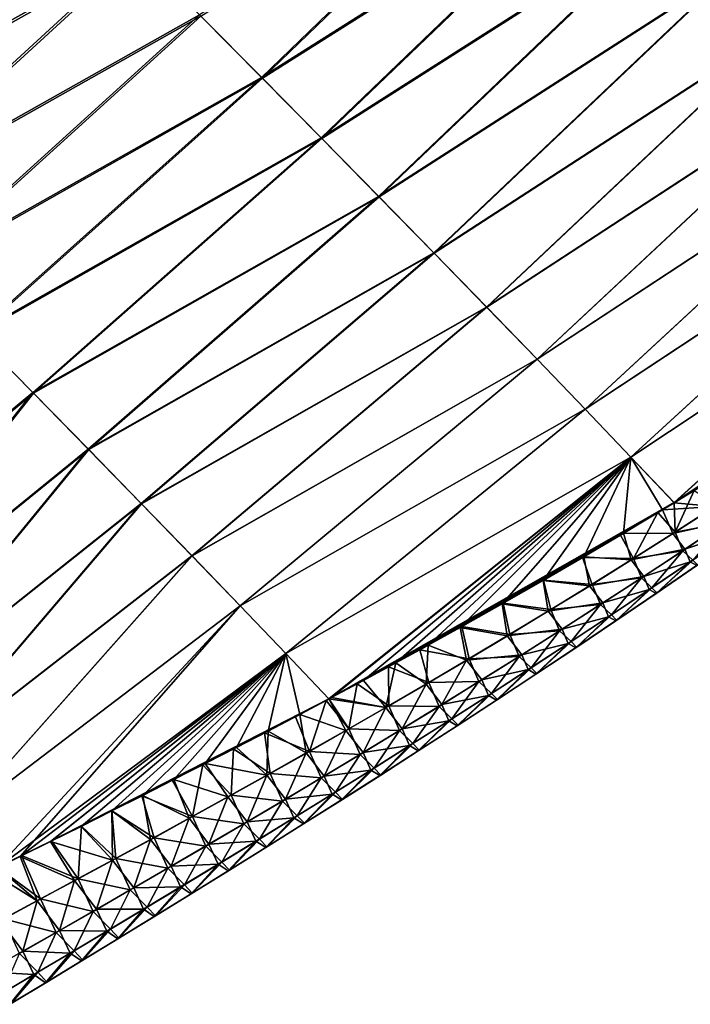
# Model space of a CAD drawing. Header units: metres. Extents: x -42 to 163, y -93 to 90.
# Tile 215 of 232: x 92.55 to 100.31, y 41.1 to 52.5. Entities that reach past the tile are written whole.
import ezdxf

# ---------------------------------------------------------------- set-up
doc = ezdxf.new("R2010")
doc.units = ezdxf.units.M
doc.layers.add('solid_500770_SW0001', color=7, linetype='CONTINUOUS')

msp = doc.modelspace()

# ---------------------------------------------------------------- linework, layer by layer
at = {"layer": 'solid_500770_SW0001'}
for points in [[(98.78318, 55.150185, 11.578789), (94.630745, 52.554134, 12.344177), (95.346344, 51.830383, 11.402242)], [(99.482666, 54.442638, 10.621485), (98.78318, 55.150185, 11.578789), (95.346344, 51.830383, 11.402242)], [(98.797386, 55.136822, -11.560998), (95.358444, 51.818996, -11.386704), (94.646049, 52.539551, -12.325462)], [(98.797386, 55.136822, -11.560998), (99.493805, 54.432339, -10.606871), (95.358444, 51.818996, -11.386704)], [(93.127708, 54.06879, 14.124031), (92.342346, 54.857944, 14.959179), (89.101952, 51.817295, 14.854439)], [(92.367996, 54.833015, -14.933312), (93.150085, 54.047112, -14.099905), (89.127037, 51.792805, -14.828795)], [(99.482666, 54.442638, 10.621485), (95.346344, 51.830383, 11.402242), (96.036957, 51.129791, 10.427495)], [(99.493805, 54.432339, -10.606871), (96.04615, 51.121307, -10.415104), (95.358444, 51.818996, -11.386704)], [(100.158218, 53.757393, 9.634318), (99.482666, 54.442638, 10.621485), (96.036957, 51.129791, 10.427495)], [(99.493805, 54.432339, -10.606871), (100.166626, 53.74984, -9.622631), (96.04615, 51.121307, -10.415104)], [(93.127708, 54.06879, 14.124031), (89.101952, 51.817295, 14.854439), (89.870132, 51.045048, 14.026362)], [(93.150085, 54.047112, -14.099905), (89.89193, 51.023827, -14.002453), (89.127037, 51.792805, -14.828795)], [(93.890915, 53.300491, 13.251904), (93.127708, 54.06879, 14.124031), (89.870132, 51.045048, 14.026362)], [(93.150085, 54.047112, -14.099905), (93.909683, 53.282436, -13.230241), (89.89193, 51.023827, -14.002453)], [(100.158218, 53.757393, 9.634318), (96.036957, 51.129791, 10.427495), (96.701805, 50.452908, 9.421333)], [(100.166626, 53.74984, -9.622631), (96.708466, 50.446999, -9.411764), (96.04615, 51.121307, -10.415104)], [(100.809158, 53.09494, 8.6185), (100.158218, 53.757393, 9.634318), (96.701805, 50.452908, 9.421333)], [(100.166626, 53.74984, -9.622631), (100.815331, 53.089672, -8.609097), (96.708466, 50.446999, -9.411764)], [(93.890915, 53.300491, 13.251904), (89.870132, 51.045048, 14.026362), (90.615158, 50.294559, 13.160236)], [(93.909683, 53.282436, -13.230241), (90.633339, 50.276966, -13.138782), (89.89193, 51.023827, -14.002453)], [(94.630745, 52.554134, 12.344177), (93.890915, 53.300491, 13.251904), (90.615158, 50.294559, 13.160236)], [(93.909683, 53.282436, -13.230241), (94.646049, 52.539551, -12.325462), (90.633339, 50.276966, -13.138782)], [(100.809158, 53.09494, 8.6185), (96.701805, 50.452908, 9.421333), (97.340187, 49.800236, 8.385043)], [(101.435036, 52.455563, 7.574715), (100.809158, 53.09494, 8.6185), (97.340187, 49.800236, 8.385043)], [(100.815331, 53.089672, -8.609097), (97.344818, 49.796402, -8.377566), (96.708466, 50.446999, -9.411764)], [(100.815331, 53.089672, -8.609097), (101.439468, 52.452068, -7.56697), (97.344818, 49.796402, -8.377566)], [(94.630745, 52.554134, 12.344177), (90.615158, 50.294559, 13.160236), (91.335739, 49.566967, 12.257561)], [(94.646049, 52.539551, -12.325462), (91.350471, 49.552834, -12.239061), (90.633339, 50.276966, -13.138782)], [(95.346344, 51.830383, 11.402242), (94.630745, 52.554134, 12.344177), (91.335739, 49.566967, 12.257561)], [(94.646049, 52.539551, -12.325462), (95.358444, 51.818996, -11.386704), (91.350471, 49.552834, -12.239061)], [(101.435036, 52.455563, 7.574715), (97.340187, 49.800236, 8.385043), (97.951599, 49.172039, 7.319286)], [(101.439468, 52.452068, -7.56697), (97.954704, 49.169781, -7.313306), (97.344818, 49.796402, -8.377566)], [(102.035507, 51.83942, 6.503348), (101.435036, 52.455563, 7.574715), (97.951599, 49.172039, 7.319286)], [(101.439468, 52.452068, -7.56697), (102.038612, 51.837284, -6.496952), (97.954704, 49.169781, -7.313306)], [(95.346344, 51.830383, 11.402242), (91.335739, 49.566967, 12.257561), (92.030983, 48.862984, 11.319873)], [(95.358444, 51.818996, -11.386704), (92.042542, 48.852005, -11.304567), (91.350471, 49.552834, -12.239061)], [(96.036957, 51.129791, 10.427495), (95.346344, 51.830383, 11.402242), (92.030983, 48.862984, 11.319873)], [(95.358444, 51.818996, -11.386704), (96.04615, 51.121307, -10.415104), (92.042542, 48.852005, -11.304567)], [(102.035507, 51.83942, 6.503348), (97.951599, 49.172039, 7.319286), (98.535645, 48.568489, 6.224507)], [(102.038612, 51.837284, -6.496952), (98.537621, 48.567398, -6.219777), (97.954704, 49.169781, -7.313306)], [(102.610214, 51.246674, 5.40478), (102.035507, 51.83942, 6.503348), (98.535645, 48.568489, 6.224507)], [(102.038612, 51.837284, -6.496952), (102.612328, 51.245556, -5.399741), (98.537621, 48.567398, -6.219777)], [(102.610214, 51.246674, 5.40478), (98.535645, 48.568489, 6.224507), (99.091919, 47.989758, 5.101151)], [(102.612328, 51.245556, -5.399741), (99.093063, 47.989513, -5.097773), (98.537621, 48.567398, -6.219777)], [(103.158821, 50.677483, 4.27939), (102.610214, 51.246674, 5.40478), (99.091919, 47.989758, 5.101151)], [(102.612328, 51.245556, -5.399741), (103.160179, 50.677116, -4.27593), (99.093063, 47.989513, -5.097773)], [(96.036957, 51.129791, 10.427495), (92.030983, 48.862984, 11.319873), (92.700058, 48.183189, 10.348719)], [(96.04615, 51.121307, -10.415104), (92.708763, 48.175076, -10.336578), (92.042542, 48.852005, -11.304567)], [(96.701805, 50.452908, 9.421333), (96.036957, 51.129791, 10.427495), (92.700058, 48.183189, 10.348719)], [(96.04615, 51.121307, -10.415104), (96.708466, 50.446999, -9.411764), (92.708763, 48.175076, -10.336578)], [(103.158821, 50.677483, 4.27939), (99.091919, 47.989758, 5.101151), (99.62001, 47.43602, 3.949663)], [(103.160179, 50.677116, -4.27593), (99.62056, 47.436371, -3.947864), (99.093063, 47.989513, -5.097773)], [(103.680977, 50.132008, 3.127561), (103.158821, 50.677483, 4.27939), (99.62001, 47.43602, 3.949663)], [(103.160179, 50.677116, -4.27593), (103.681793, 50.132164, -3.125718), (99.62056, 47.436371, -3.947864)], [(96.701805, 50.452908, 9.421333), (92.700058, 48.183189, 10.348719), (93.342155, 47.528172, 9.345647)], [(96.708466, 50.446999, -9.411764), (93.348366, 47.522587, -9.336334), (92.708763, 48.175076, -10.336578)], [(97.340187, 49.800236, 8.385043), (96.701805, 50.452908, 9.421333), (93.342155, 47.528172, 9.345647)], [(96.708466, 50.446999, -9.411764), (97.344818, 49.796402, -8.377566), (93.348366, 47.522587, -9.336334)], [(103.681793, 50.132164, -3.125718), (100.121368, 46.908936, -2.769444), (99.62056, 47.436371, -3.947864)], [(103.681793, 50.132164, -3.125718), (104.177078, 49.610851, -1.94887), (100.121368, 46.908936, -2.769444)], [(103.680977, 50.132008, 3.127561), (99.62001, 47.43602, 3.949663), (100.121292, 46.908272, 2.769697)], [(103.680977, 50.132008, 3.127561), (100.121292, 46.908272, 2.769697), (100.422798, 47.09333, 2.695612)], [(97.340187, 49.800236, 8.385043), (93.342155, 47.528172, 9.345647), (93.956505, 46.898468, 8.312081)], [(97.344818, 49.796402, -8.377566), (93.960762, 46.894894, -8.30486), (93.348366, 47.522587, -9.336334)], [(97.951599, 49.172039, 7.319286), (97.340187, 49.800236, 8.385043), (93.956505, 46.898468, 8.312081)], [(97.344818, 49.796402, -8.377566), (97.954704, 49.169781, -7.313306), (93.960762, 46.894894, -8.30486)], [(100.121368, 46.908936, -2.769444), (104.177078, 49.610851, -1.94887), (100.351685, 47.050278, -2.712963)], [(97.951599, 49.172039, 7.319286), (93.956505, 46.898468, 8.312081), (94.54261, 46.294338, 7.248816)], [(97.954704, 49.169781, -7.313306), (94.54541, 46.292274, -7.243102), (93.960762, 46.894894, -8.30486)], [(98.535645, 48.568489, 6.224507), (97.951599, 49.172039, 7.319286), (94.54261, 46.294338, 7.248816)], [(97.954704, 49.169781, -7.313306), (98.537621, 48.567398, -6.219777), (94.54541, 46.292274, -7.243102)], [(92.700058, 48.183189, 10.348719), (92.030983, 48.862984, 11.319873), (89.521553, 45.546833, 10.331944)], [(92.042542, 48.852005, -11.304567), (92.708763, 48.175076, -10.336578), (89.528389, 45.540508, -10.322236)], [(98.535645, 48.568489, 6.224507), (94.54261, 46.294338, 7.248816), (95.100037, 45.715961, 6.156439)], [(98.537621, 48.567398, -6.219777), (95.101768, 45.715008, -6.152005), (94.54541, 46.292274, -7.243102)], [(99.091919, 47.989758, 5.101151), (98.535645, 48.568489, 6.224507), (95.100037, 45.715961, 6.156439)], [(98.537621, 48.567398, -6.219777), (99.093063, 47.989513, -5.097773), (95.101768, 45.715008, -6.152005)], [(92.700058, 48.183189, 10.348719), (89.521553, 45.546833, 10.331944), (90.134117, 44.921661, 9.3449)], [(92.708763, 48.175076, -10.336578), (90.138588, 44.91774, -9.3381), (89.528389, 45.540508, -10.322236)], [(93.342155, 47.528172, 9.345647), (92.700058, 48.183189, 10.348719), (90.134117, 44.921661, 9.3449)], [(92.708763, 48.175076, -10.336578), (93.348366, 47.522587, -9.336334), (90.138588, 44.91774, -9.3381)], [(99.091919, 47.989758, 5.101151), (95.100037, 45.715961, 6.156439), (95.628357, 45.163517, 5.035536)], [(99.093063, 47.989513, -5.097773), (95.629303, 45.163372, -5.032511), (95.101768, 45.715008, -6.152005)], [(99.62001, 47.43602, 3.949663), (99.091919, 47.989758, 5.101151), (95.628357, 45.163517, 5.035536)], [(99.093063, 47.989513, -5.097773), (99.62056, 47.436371, -3.947864), (95.629303, 45.163372, -5.032511)], [(93.342155, 47.528172, 9.345647), (90.134117, 44.921661, 9.3449), (90.718018, 44.322777, 8.327713)], [(93.348366, 47.522587, -9.336334), (90.720665, 44.32074, -8.323111), (90.138588, 44.91774, -9.3381)], [(93.956505, 46.898468, 8.312081), (93.342155, 47.528172, 9.345647), (90.718018, 44.322777, 8.327713)], [(93.348366, 47.522587, -9.336334), (93.960762, 46.894894, -8.30486), (90.720665, 44.32074, -8.323111)], [(99.62001, 47.43602, 3.949663), (95.628357, 45.163517, 5.035536), (96.127045, 44.637096, 3.886698)], [(99.62056, 47.436371, -3.947864), (96.127556, 44.637589, -3.885242), (95.629303, 45.163372, -5.032511)], [(99.62001, 47.43602, 3.949663), (96.127045, 44.637096, 3.886698), (96.156708, 44.652931, 3.877689)], [(99.62056, 47.436371, -3.947864), (100.121368, 46.908936, -2.769444), (96.127556, 44.637589, -3.885242)], [(99.62001, 47.43602, 3.949663), (96.156708, 44.652931, 3.877689), (96.528358, 44.852272, 3.765356)], [(99.62001, 47.43602, 3.949663), (96.528358, 44.852272, 3.765356), (96.901993, 45.054642, 3.653539)], [(99.62001, 47.43602, 3.949663), (96.901993, 45.054642, 3.653539), (97.275337, 45.259026, 3.543161)], [(99.62001, 47.43602, 3.949663), (97.275337, 45.259026, 3.543161), (97.646088, 45.464355, 3.435159)], [(99.62001, 47.43602, 3.949663), (97.646088, 45.464355, 3.435159), (98.132286, 45.737652, 3.296501)], [(99.62001, 47.43602, 3.949663), (98.132286, 45.737652, 3.296501), (98.606834, 46.009308, 3.165033)], [(99.62001, 47.43602, 3.949663), (98.606834, 46.009308, 3.165033), (99.075317, 46.282135, 3.038779)], [(99.62001, 47.43602, 3.949663), (99.075317, 46.282135, 3.038779), (99.535904, 46.554905, 2.918064)], [(99.62001, 47.43602, 3.949663), (99.535904, 46.554905, 2.918064), (99.985962, 46.825901, 2.803476)], [(99.62001, 47.43602, 3.949663), (99.985962, 46.825901, 2.803476), (100.121292, 46.908272, 2.769697)], [(100.591797, 46.865414, 2.142781), (100.422798, 47.09333, 2.695612), (100.121292, 46.908272, 2.769697)], [(100.121368, 46.908936, -2.769444), (100.351685, 47.050278, -2.712963), (100.132851, 46.568546, -2.232045)], [(100.351685, 47.050278, -2.712963), (100.617897, 46.881313, -2.13579), (100.132851, 46.568546, -2.232045)], [(93.956505, 46.898468, 8.312081), (90.718018, 44.322777, 8.327713), (91.272743, 43.750469, 7.281409)], [(93.960762, 46.894894, -8.30486), (91.274086, 43.749802, -7.278406), (90.720665, 44.32074, -8.323111)], [(94.54261, 46.294338, 7.248816), (93.956505, 46.898468, 8.312081), (91.272743, 43.750469, 7.281409)], [(93.960762, 46.894894, -8.30486), (94.54541, 46.292274, -7.243102), (91.274086, 43.749802, -7.278406)], [(96.127556, 44.637589, -3.885242), (100.121368, 46.908936, -2.769444), (96.454147, 44.812759, -3.786736)], [(96.454147, 44.812759, -3.786736), (100.121368, 46.908936, -2.769444), (96.815422, 45.008347, -3.678859)], [(96.815422, 45.008347, -3.678859), (100.121368, 46.908936, -2.769444), (97.1791, 45.207184, -3.571412)], [(97.1791, 45.207184, -3.571412), (100.121368, 46.908936, -2.769444), (97.663513, 45.4753, -3.430362)], [(97.663513, 45.4753, -3.430362), (100.121368, 46.908936, -2.769444), (98.141907, 45.744129, -3.293817)], [(98.141907, 45.744129, -3.293817), (100.121368, 46.908936, -2.769444), (98.608223, 46.010548, -3.16397)], [(98.608223, 46.010548, -3.16397), (100.121368, 46.908936, -2.769444), (99.059525, 46.273033, -3.042003)], [(99.059525, 46.273033, -3.042003), (100.121368, 46.908936, -2.769444), (99.5009, 46.534233, -2.926271)], [(99.5009, 46.534233, -2.926271), (100.121368, 46.908936, -2.769444), (99.931908, 46.793583, -2.816609)], [(99.931908, 46.793583, -2.816609), (100.121368, 46.908936, -2.769444), (100.132851, 46.568546, -2.232045)], [(100.591797, 46.865414, 2.142781), (100.121292, 46.908272, 2.769697), (99.985962, 46.825901, 2.803476)], [(100.105659, 46.552277, 2.239548), (100.591797, 46.865414, 2.142781), (99.985962, 46.825901, 2.803476)], [(100.726593, 46.691818, 1.553284), (100.591797, 46.865414, 2.142781), (100.105659, 46.552277, 2.239548)], [(100.132851, 46.568546, -2.232045), (100.617897, 46.881313, -2.13579), (100.701233, 46.673935, -1.554861)], [(99.5009, 46.534233, -2.926271), (99.931908, 46.793583, -2.816609), (99.650635, 46.262699, -2.331484)], [(100.105659, 46.552277, 2.239548), (99.985962, 46.825901, 2.803476), (99.535904, 46.554905, 2.918064)], [(99.931908, 46.793583, -2.816609), (100.132851, 46.568546, -2.232045), (99.650635, 46.262699, -2.331484)], [(100.246841, 46.370621, 1.623415), (100.726593, 46.691818, 1.553284), (100.105659, 46.552277, 2.239548)], [(100.132851, 46.568546, -2.232045), (100.701233, 46.673935, -1.554861), (100.220444, 46.352261, -1.625207)], [(100.220444, 46.352261, -1.625207), (100.701233, 46.673935, -1.554861), (100.336472, 46.243713, -0.982207)], [(100.78347, 46.551128, 0.944433), (100.726593, 46.691818, 1.553284), (100.246841, 46.370621, 1.623415)], [(99.059525, 46.273033, -3.042003), (99.5009, 46.534233, -2.926271), (99.650635, 46.262699, -2.331484)], [(99.622368, 46.246078, 2.339501), (99.535904, 46.554905, 2.918064), (99.075317, 46.282135, 3.038779)], [(99.622368, 46.246078, 2.339501), (100.105659, 46.552277, 2.239548), (99.535904, 46.554905, 2.918064)], [(100.246841, 46.370621, 1.623415), (100.105659, 46.552277, 2.239548), (99.622368, 46.246078, 2.339501)], [(99.650635, 46.262699, -2.331484), (100.132851, 46.568546, -2.232045), (100.220444, 46.352261, -1.625207)], [(100.306686, 46.223892, 0.987181), (100.78347, 46.551128, 0.944433), (100.246841, 46.370621, 1.623415)], [(100.38343, 46.18158, 0.330534), (100.78347, 46.551128, 0.944433), (100.306686, 46.223892, 0.987181)], [(94.54261, 46.294338, 7.248816), (91.272743, 43.750469, 7.281409), (91.797867, 43.204914, 6.206775)], [(94.54541, 46.292274, -7.243102), (91.798286, 43.205223, -6.205126), (91.274086, 43.749802, -7.278406)], [(95.100037, 45.715961, 6.156439), (94.54261, 46.294338, 7.248816), (91.797867, 43.204914, 6.206775)], [(94.54541, 46.292274, -7.243102), (95.101768, 45.715008, -6.152005), (91.798286, 43.205223, -6.205126)], [(99.141983, 45.946533, 2.442338), (99.075317, 46.282135, 3.038779), (98.606834, 46.009308, 3.165033)], [(98.608223, 46.010548, -3.16397), (99.059525, 46.273033, -3.042003), (99.171303, 45.963486, -2.433808)], [(99.059525, 46.273033, -3.042003), (99.650635, 46.262699, -2.331484), (99.171303, 45.963486, -2.433808)], [(99.141983, 45.946533, 2.442338), (99.622368, 46.246078, 2.339501), (99.075317, 46.282135, 3.038779)], [(99.171303, 45.963486, -2.433808), (99.650635, 46.262699, -2.331484), (99.742722, 46.037197, -1.697867)], [(99.770142, 46.056011, 1.695863), (100.246841, 46.370621, 1.623415), (99.622368, 46.246078, 2.339501)], [(99.650635, 46.262699, -2.331484), (100.220444, 46.352261, -1.625207), (99.742722, 46.037197, -1.697867)], [(99.742722, 46.037197, -1.697867), (100.220444, 46.352261, -1.625207), (99.864052, 45.923359, -1.02605)], [(100.306686, 46.223892, 0.987181), (100.246841, 46.370621, 1.623415), (99.770142, 46.056011, 1.695863)], [(100.220444, 46.352261, -1.625207), (100.336472, 46.243713, -0.982207), (99.864052, 45.923359, -1.02605)], [(99.770142, 46.056011, 1.695863), (99.622368, 46.246078, 2.339501), (99.141983, 45.946533, 2.442338)], [(99.833115, 45.903042, 1.031335), (100.306686, 46.223892, 0.987181), (99.770142, 46.056011, 1.695863)], [(99.913162, 45.85833, 0.34529), (100.306686, 46.223892, 0.987181), (99.833115, 45.903042, 1.031335)], [(99.864052, 45.923359, -1.02605), (100.336472, 46.243713, -0.982207), (99.922356, 45.864441, -0.342589)], [(99.913162, 45.85833, 0.34529), (100.38343, 46.18158, 0.330534), (100.306686, 46.223892, 0.987181)], [(99.922356, 45.864441, -0.342589), (100.38343, 46.18158, 0.330534), (99.913162, 45.85833, 0.34529)], [(100.336472, 46.243713, -0.982207), (100.392296, 46.187538, -0.327958), (99.922356, 45.864441, -0.342589)], [(99.922356, 45.864441, -0.342589), (100.392296, 46.187538, -0.327958), (100.38343, 46.18158, 0.330534)], [(99.296539, 45.747738, 1.77041), (99.770142, 46.056011, 1.695863), (99.141983, 45.946533, 2.442338)], [(99.171303, 45.963486, -2.433808), (99.742722, 46.037197, -1.697867), (99.26812, 45.728481, -1.772622)], [(99.26812, 45.728481, -1.772622), (99.742722, 46.037197, -1.697867), (99.394859, 45.609116, -1.071164)], [(99.833115, 45.903042, 1.031335), (99.770142, 46.056011, 1.695863), (99.296539, 45.747738, 1.77041)], [(99.742722, 46.037197, -1.697867), (99.864052, 45.923359, -1.02605), (99.394859, 45.609116, -1.071164)], [(98.664566, 45.653358, 2.547754), (98.606834, 46.009308, 3.165033), (98.132286, 45.737652, 3.296501)], [(98.141907, 45.744129, -3.293817), (98.608223, 46.010548, -3.16397), (98.694923, 45.670624, -2.538714)], [(98.664566, 45.653358, 2.547754), (99.141983, 45.946533, 2.442338), (98.606834, 46.009308, 3.165033)], [(98.608223, 46.010548, -3.16397), (99.171303, 45.963486, -2.433808), (98.694923, 45.670624, -2.538714)], [(99.296539, 45.747738, 1.77041), (99.141983, 45.946533, 2.442338), (98.664566, 45.653358, 2.547754)], [(98.694923, 45.670624, -2.538714), (99.171303, 45.963486, -2.433808), (99.26812, 45.728481, -1.772622)], [(99.394859, 45.609116, -1.071164), (99.864052, 45.923359, -1.02605), (99.455719, 45.54734, -0.357647)], [(99.864052, 45.923359, -1.02605), (99.922356, 45.864441, -0.342589), (99.455719, 45.54734, -0.357647)], [(99.362801, 45.588322, 1.076762), (99.833115, 45.903042, 1.031335), (99.296539, 45.747738, 1.77041)], [(99.446182, 45.541084, 0.360474), (99.833115, 45.903042, 1.031335), (99.362801, 45.588322, 1.076762)], [(99.446182, 45.541084, 0.360474), (99.913162, 45.85833, 0.34529), (99.833115, 45.903042, 1.031335)], [(99.455719, 45.54734, -0.357647), (99.913162, 45.85833, 0.34529), (99.446182, 45.541084, 0.360474)], [(99.455719, 45.54734, -0.357647), (99.922356, 45.864441, -0.342589), (99.913162, 45.85833, 0.34529)], [(95.100037, 45.715961, 6.156439), (91.797867, 43.204914, 6.206775), (92.292961, 42.686275, 5.10461)], [(95.101768, 45.715008, -6.152005), (92.292526, 42.687206, -5.104493), (91.798286, 43.205223, -6.205126)], [(95.101768, 45.715008, -6.152005), (95.629303, 45.163372, -5.032511), (92.292526, 42.687206, -5.104493)], [(95.100037, 45.715961, 6.156439), (92.292961, 42.686275, 5.10461), (92.553398, 42.81395, 5.019764)], [(95.628357, 45.163517, 5.035536), (95.100037, 45.715961, 6.156439), (92.553398, 42.81395, 5.019764)], [(98.190178, 45.366257, 2.655449), (98.132286, 45.737652, 3.296501), (97.646088, 45.464355, 3.435159)], [(97.663513, 45.4753, -3.430362), (98.141907, 45.744129, -3.293817), (98.22155, 45.383823, -2.645904)], [(98.190178, 45.366257, 2.655449), (98.664566, 45.653358, 2.547754), (98.132286, 45.737652, 3.296501)], [(98.141907, 45.744129, -3.293817), (98.694923, 45.670624, -2.538714), (98.22155, 45.383823, -2.645904)], [(98.82608, 45.445526, 1.846837), (99.296539, 45.747738, 1.77041), (98.664566, 45.653358, 2.547754)], [(98.694923, 45.670624, -2.538714), (99.26812, 45.728481, -1.772622), (98.796684, 45.425846, -1.849251)], [(98.796684, 45.425846, -1.849251), (99.26812, 45.728481, -1.772622), (98.92894, 45.300735, -1.11742)], [(99.362801, 45.588322, 1.076762), (99.296539, 45.747738, 1.77041), (98.82608, 45.445526, 1.846837)], [(99.26812, 45.728481, -1.772622), (99.394859, 45.609116, -1.071164), (98.92894, 45.300735, -1.11742)], [(98.82608, 45.445526, 1.846837), (98.664566, 45.653358, 2.547754), (98.190178, 45.366257, 2.655449)], [(98.22155, 45.383823, -2.645904), (98.694923, 45.670624, -2.538714), (98.796684, 45.425846, -1.849251)], [(98.895775, 45.279488, 1.123331), (99.362801, 45.588322, 1.076762), (98.82608, 45.445526, 1.846837)], [(98.982536, 45.229607, 0.376043), (99.362801, 45.588322, 1.076762), (98.895775, 45.279488, 1.123331)], [(98.92894, 45.300735, -1.11742), (99.394859, 45.609116, -1.071164), (98.992393, 45.236004, -0.373087)], [(98.982536, 45.229607, 0.376043), (99.446182, 45.541084, 0.360474), (99.362801, 45.588322, 1.076762)], [(99.394859, 45.609116, -1.071164), (99.455719, 45.54734, -0.357647), (98.992393, 45.236004, -0.373087)], [(97.1791, 45.207184, -3.571412), (97.663513, 45.4753, -3.430362), (97.751251, 45.10281, -2.755076)], [(97.718872, 45.084953, 2.765118), (97.646088, 45.464355, 3.435159), (97.275337, 45.259026, 3.543161)], [(97.718872, 45.084953, 2.765118), (98.190178, 45.366257, 2.655449), (97.646088, 45.464355, 3.435159)], [(97.663513, 45.4753, -3.430362), (98.22155, 45.383823, -2.645904), (97.751251, 45.10281, -2.755076)], [(98.992393, 45.236004, -0.373087), (99.446182, 45.541084, 0.360474), (98.982536, 45.229607, 0.376043)], [(98.992393, 45.236004, -0.373087), (99.455719, 45.54734, -0.357647), (99.446182, 45.541084, 0.360474)], [(98.35881, 45.14912, 1.924928), (98.190178, 45.366257, 2.655449), (97.718872, 45.084953, 2.765118)], [(97.751251, 45.10281, -2.755076), (98.22155, 45.383823, -2.645904), (98.328445, 45.129025, -1.927535)], [(98.35881, 45.14912, 1.924928), (98.82608, 45.445526, 1.846837), (98.190178, 45.366257, 2.655449)], [(98.22155, 45.383823, -2.645904), (98.796684, 45.425846, -1.849251), (98.328445, 45.129025, -1.927535)], [(98.328445, 45.129025, -1.927535), (98.796684, 45.425846, -1.849251), (98.466309, 44.997978, -1.164685)], [(98.895775, 45.279488, 1.123331), (98.82608, 45.445526, 1.846837), (98.35881, 45.14912, 1.924928)], [(98.796684, 45.425846, -1.849251), (98.92894, 45.300735, -1.11742), (98.466309, 44.997978, -1.164685)], [(97.250717, 44.809155, 2.876458), (97.275337, 45.259026, 3.543161), (96.901993, 45.054642, 3.653539)], [(97.250717, 44.809155, 2.876458), (97.718872, 45.084953, 2.765118), (97.275337, 45.259026, 3.543161)], [(98.43206, 44.97628, 1.170907), (98.895775, 45.279488, 1.123331), (98.35881, 45.14912, 1.924928)], [(98.52224, 44.923653, 0.391952), (98.895775, 45.279488, 1.123331), (98.43206, 44.97628, 1.170907)], [(98.466309, 44.997978, -1.164685), (98.92894, 45.300735, -1.11742), (98.532425, 44.930187, -0.388866)], [(98.52224, 44.923653, 0.391952), (98.982536, 45.229607, 0.376043), (98.895775, 45.279488, 1.123331)], [(98.92894, 45.300735, -1.11742), (98.992393, 45.236004, -0.373087), (98.532425, 44.930187, -0.388866)], [(98.532425, 44.930187, -0.388866), (98.992393, 45.236004, -0.373087), (98.982536, 45.229607, 0.376043)], [(95.629303, 45.163372, -5.032511), (92.571632, 42.824081, -5.013597), (92.292526, 42.687206, -5.104493)], [(95.628357, 45.163517, 5.035536), (92.553398, 42.81395, 5.019764), (92.905464, 42.987473, 4.905354)], [(95.629303, 45.163372, -5.032511), (92.917198, 42.99432, -4.901149), (92.571632, 42.824081, -5.013597)], [(95.628357, 45.163517, 5.035536), (92.905464, 42.987473, 4.905354), (93.259377, 43.163231, 4.790999)], [(95.629303, 45.163372, -5.032511), (96.127556, 44.637589, -3.885242), (92.917198, 42.99432, -4.901149)], [(95.628357, 45.163517, 5.035536), (93.259377, 43.163231, 4.790999), (93.614922, 43.341335, 4.677003)], [(95.628357, 45.163517, 5.035536), (93.614922, 43.341335, 4.677003), (93.972855, 43.521587, 4.562338)], [(95.628357, 45.163517, 5.035536), (93.972855, 43.521587, 4.562338), (94.333069, 43.704018, 4.447097)], [(95.628357, 45.163517, 5.035536), (94.333069, 43.704018, 4.447097), (94.695198, 43.888733, 4.331741)], [(95.628357, 45.163517, 5.035536), (94.695198, 43.888733, 4.331741), (95.058846, 44.075829, 4.216737)], [(95.628357, 45.163517, 5.035536), (95.058846, 44.075829, 4.216737), (95.42363, 44.2654, 4.102561)], [(95.628357, 45.163517, 5.035536), (95.42363, 44.2654, 4.102561), (95.789162, 44.45755, 3.989691)], [(95.628357, 45.163517, 5.035536), (95.789162, 44.45755, 3.989691), (96.127045, 44.637096, 3.886698)], [(96.815422, 45.008347, -3.678859), (97.1791, 45.207184, -3.571412), (97.284073, 44.827293, -2.865931)], [(97.1791, 45.207184, -3.571412), (97.751251, 45.10281, -2.755076), (97.284073, 44.827293, -2.865931)], [(97.894768, 44.858253, 2.004463), (98.35881, 45.14912, 1.924928), (97.718872, 45.084953, 2.765118)], [(97.751251, 45.10281, -2.755076), (98.328445, 45.129025, -1.927535), (97.863464, 44.837753, -2.007255)], [(97.863464, 44.837753, -2.007255), (98.328445, 45.129025, -1.927535), (98.007011, 44.700584, -1.212829)], [(98.43206, 44.97628, 1.170907), (98.35881, 45.14912, 1.924928), (97.894768, 44.858253, 2.004463)], [(98.328445, 45.129025, -1.927535), (98.466309, 44.997978, -1.164685), (98.007011, 44.700584, -1.212829)], [(98.532425, 44.930187, -0.388866), (98.982536, 45.229607, 0.376043), (98.52224, 44.923653, 0.391952)], [(96.454147, 44.812759, -3.786736), (96.815422, 45.008347, -3.678859), (96.820076, 44.556988, -2.978168)], [(96.785759, 44.538578, 2.989167), (96.901993, 45.054642, 3.653539), (96.528358, 44.852272, 3.765356)], [(96.785759, 44.538578, 2.989167), (97.250717, 44.809155, 2.876458), (96.901993, 45.054642, 3.653539)], [(96.815422, 45.008347, -3.678859), (97.284073, 44.827293, -2.865931), (96.820076, 44.556988, -2.978168)], [(97.433998, 44.572659, 2.085224), (97.718872, 45.084953, 2.765118), (97.250717, 44.809155, 2.876458)], [(97.284073, 44.827293, -2.865931), (97.751251, 45.10281, -2.755076), (97.863464, 44.837753, -2.007255)], [(97.433998, 44.572659, 2.085224), (97.894768, 44.858253, 2.004463), (97.718872, 45.084953, 2.765118)], [(97.971703, 44.678455, 1.219359), (98.43206, 44.97628, 1.170907), (97.894768, 44.858253, 2.004463)], [(98.065331, 44.622982, 0.408157), (98.43206, 44.97628, 1.170907), (97.971703, 44.678455, 1.219359)], [(98.007011, 44.700584, -1.212829), (98.466309, 44.997978, -1.164685), (98.075821, 44.62965, -0.404939)], [(98.065331, 44.622982, 0.408157), (98.52224, 44.923653, 0.391952), (98.43206, 44.97628, 1.170907)], [(98.075821, 44.62965, -0.404939), (98.52224, 44.923653, 0.391952), (98.065331, 44.622982, 0.408157)], [(98.466309, 44.997978, -1.164685), (98.532425, 44.930187, -0.388866), (98.075821, 44.62965, -0.404939)], [(98.075821, 44.62965, -0.404939), (98.532425, 44.930187, -0.388866), (98.52224, 44.923653, 0.391952)], [(96.127556, 44.637589, -3.885242), (96.454147, 44.812759, -3.786736), (96.359314, 44.291649, -3.091527)], [(96.785759, 44.538578, 2.989167), (96.528358, 44.852272, 3.765356), (96.156708, 44.652931, 3.877689)], [(96.454147, 44.812759, -3.786736), (96.820076, 44.556988, -2.978168), (96.359314, 44.291649, -3.091527)], [(96.976547, 44.29208, 2.166996), (97.250717, 44.809155, 2.876458), (96.785759, 44.538578, 2.989167)], [(96.820076, 44.556988, -2.978168), (97.284073, 44.827293, -2.865931), (97.401772, 44.551762, -2.088192)], [(96.976547, 44.29208, 2.166996), (97.433998, 44.572659, 2.085224), (97.250717, 44.809155, 2.876458)], [(97.284073, 44.827293, -2.865931), (97.863464, 44.837753, -2.007255), (97.401772, 44.551762, -2.088192)], [(97.401772, 44.551762, -2.088192), (97.863464, 44.837753, -2.007255), (97.551079, 44.40831, -1.261719)], [(97.971703, 44.678455, 1.219359), (97.894768, 44.858253, 2.004463), (97.433998, 44.572659, 2.085224)], [(97.863464, 44.837753, -2.007255), (98.007011, 44.700584, -1.212829), (97.551079, 44.40831, -1.261719)], [(97.514732, 44.385761, 1.268552), (97.971703, 44.678455, 1.219359), (97.433998, 44.572659, 2.085224)], [(97.611824, 44.327351, 0.424614), (97.971703, 44.678455, 1.219359), (97.514732, 44.385761, 1.268552)], [(97.551079, 44.40831, -1.261719), (98.007011, 44.700584, -1.212829), (97.622627, 44.334148, -0.421264)], [(97.611824, 44.327351, 0.424614), (98.065331, 44.622982, 0.408157), (97.971703, 44.678455, 1.219359)], [(98.007011, 44.700584, -1.212829), (98.075821, 44.62965, -0.404939), (97.622627, 44.334148, -0.421264)], [(92.917198, 42.99432, -4.901149), (96.127556, 44.637589, -3.885242), (93.265358, 43.166939, -4.788252)], [(93.265358, 43.166939, -4.788252), (96.127556, 44.637589, -3.885242), (93.614754, 43.341534, -4.675672)], [(93.614754, 43.341534, -4.675672), (96.127556, 44.637589, -3.885242), (93.964111, 43.517715, -4.564097)], [(93.964111, 43.517715, -4.564097), (96.127556, 44.637589, -3.885242), (94.315338, 43.69595, -4.452259)], [(94.315338, 43.69595, -4.452259), (96.127556, 44.637589, -3.885242), (94.669044, 43.876507, -4.339859)], [(94.669044, 43.876507, -4.339859), (96.127556, 44.637589, -3.885242), (95.024635, 44.059349, -4.227391)], [(95.024635, 44.059349, -4.227391), (96.127556, 44.637589, -3.885242), (95.3815, 44.244427, -4.115361)], [(95.3815, 44.244427, -4.115361), (96.127556, 44.637589, -3.885242), (95.739021, 44.431686, -4.004278)], [(95.739021, 44.431686, -4.004278), (96.127556, 44.637589, -3.885242), (96.096573, 44.621067, -3.894661)], [(95.739021, 44.431686, -4.004278), (96.096573, 44.621067, -3.894661), (95.901802, 44.031059, -3.205797)], [(96.324059, 44.272976, 3.102989), (96.127045, 44.637096, 3.886698), (95.789162, 44.45755, 3.989691)], [(96.096573, 44.621067, -3.894661), (96.359314, 44.291649, -3.091527), (95.901802, 44.031059, -3.205797)], [(96.096573, 44.621067, -3.894661), (96.127556, 44.637589, -3.885242), (96.359314, 44.291649, -3.091527)], [(96.785759, 44.538578, 2.989167), (96.156708, 44.652931, 3.877689), (96.127045, 44.637096, 3.886698)], [(96.324059, 44.272976, 3.102989), (96.785759, 44.538578, 2.989167), (96.127045, 44.637096, 3.886698)], [(96.359314, 44.291649, -3.091527), (96.820076, 44.556988, -2.978168), (96.94342, 44.270794, -2.170128)], [(96.820076, 44.556988, -2.978168), (97.401772, 44.551762, -2.088192), (96.94342, 44.270794, -2.170128)], [(96.94342, 44.270794, -2.170128), (97.401772, 44.551762, -2.088192), (97.098541, 44.120907, -1.311225)], [(97.514732, 44.385761, 1.268552), (97.433998, 44.572659, 2.085224), (96.976547, 44.29208, 2.166996)], [(97.401772, 44.551762, -2.088192), (97.551079, 44.40831, -1.261719), (97.098541, 44.120907, -1.311225)], [(97.622627, 44.334148, -0.421264), (98.065331, 44.622982, 0.408157), (97.611824, 44.327351, 0.424614)], [(97.622627, 44.334148, -0.421264), (98.075821, 44.62965, -0.404939), (98.065331, 44.622982, 0.408157)], [(95.865616, 44.012131, 3.217712), (95.789162, 44.45755, 3.989691), (95.42363, 44.2654, 4.102561)], [(95.865616, 44.012131, 3.217712), (96.324059, 44.272976, 3.102989), (95.789162, 44.45755, 3.989691)], [(96.522438, 44.016285, 2.24959), (96.785759, 44.538578, 2.989167), (96.324059, 44.272976, 3.102989)], [(96.522438, 44.016285, 2.24959), (96.976547, 44.29208, 2.166996), (96.785759, 44.538578, 2.989167)], [(95.3815, 44.244427, -4.115361), (95.739021, 44.431686, -4.004278), (95.901802, 44.031059, -3.205797)], [(97.061172, 44.097946, 1.318357), (97.514732, 44.385761, 1.268552), (96.976547, 44.29208, 2.166996)], [(97.161751, 44.036522, 0.44128), (97.514732, 44.385761, 1.268552), (97.061172, 44.097946, 1.318357)], [(97.098541, 44.120907, -1.311225), (97.551079, 44.40831, -1.261719), (97.172852, 44.043446, -0.437796)], [(97.161751, 44.036522, 0.44128), (97.611824, 44.327351, 0.424614), (97.514732, 44.385761, 1.268552)], [(97.172852, 44.043446, -0.437796), (97.611824, 44.327351, 0.424614), (97.161751, 44.036522, 0.44128)], [(97.551079, 44.40831, -1.261719), (97.622627, 44.334148, -0.421264), (97.172852, 44.043446, -0.437796)], [(97.172852, 44.043446, -0.437796), (97.622627, 44.334148, -0.421264), (97.611824, 44.327351, 0.424614)], [(95.024635, 44.059349, -4.227391), (95.3815, 44.244427, -4.115361), (95.447571, 43.775017, -3.320772)], [(95.410477, 43.755836, 3.333127), (95.42363, 44.2654, 4.102561), (95.058846, 44.075829, 4.216737)], [(95.3815, 44.244427, -4.115361), (95.901802, 44.031059, -3.205797), (95.447571, 43.775017, -3.320772)], [(95.410477, 43.755836, 3.333127), (95.865616, 44.012131, 3.217712), (95.42363, 44.2654, 4.102561)], [(96.071678, 43.745087, 2.332855), (96.324059, 44.272976, 3.102989), (95.865616, 44.012131, 3.217712)], [(95.901802, 44.031059, -3.205797), (96.359314, 44.291649, -3.091527), (96.488426, 43.994617, -2.252879)], [(96.071678, 43.745087, 2.332855), (96.522438, 44.016285, 2.24959), (96.324059, 44.272976, 3.102989)], [(96.359314, 44.291649, -3.091527), (96.94342, 44.270794, -2.170128), (96.488426, 43.994617, -2.252879)], [(96.488426, 43.994617, -2.252879), (96.94342, 44.270794, -2.170128), (96.649414, 43.838165, -1.361235)], [(97.061172, 44.097946, 1.318357), (96.976547, 44.29208, 2.166996), (96.522438, 44.016285, 2.24959)], [(96.94342, 44.270794, -2.170128), (97.098541, 44.120907, -1.311225), (96.649414, 43.838165, -1.361235)], [(96.611046, 43.814804, 1.368661), (97.061172, 44.097946, 1.318357), (96.522438, 44.016285, 2.24959)], [(96.715118, 43.75029, 0.458116), (97.061172, 44.097946, 1.318357), (96.611046, 43.814804, 1.368661)], [(96.649414, 43.838165, -1.361235), (97.098541, 44.120907, -1.311225), (96.726524, 43.757339, -0.454498)], [(96.715118, 43.75029, 0.458116), (97.161751, 44.036522, 0.44128), (97.061172, 44.097946, 1.318357)], [(97.098541, 44.120907, -1.311225), (97.172852, 44.043446, -0.437796), (96.726524, 43.757339, -0.454498)], [(94.669044, 43.876507, -4.339859), (95.024635, 44.059349, -4.227391), (94.996628, 43.523308, -3.436244)], [(95.410477, 43.755836, 3.333127), (95.058846, 44.075829, 4.216737), (94.695198, 43.888733, 4.331741)], [(95.024635, 44.059349, -4.227391), (95.447571, 43.775017, -3.320772), (94.996628, 43.523308, -3.436244)], [(95.624283, 43.478291, 2.416639), (95.865616, 44.012131, 3.217712), (95.410477, 43.755836, 3.333127)], [(95.447571, 43.775017, -3.320772), (95.901802, 44.031059, -3.205797), (96.036797, 43.723045, -2.336291)], [(95.624283, 43.478291, 2.416639), (96.071678, 43.745087, 2.332855), (95.865616, 44.012131, 3.217712)], [(95.901802, 44.031059, -3.205797), (96.488426, 43.994617, -2.252879), (96.036797, 43.723045, -2.336291)], [(96.036797, 43.723045, -2.336291), (96.488426, 43.994617, -2.252879), (96.203697, 43.559902, -1.411657)], [(96.611046, 43.814804, 1.368661), (96.522438, 44.016285, 2.24959), (96.071678, 43.745087, 2.332855)], [(96.488426, 43.994617, -2.252879), (96.649414, 43.838165, -1.361235), (96.203697, 43.559902, -1.411657)], [(96.726524, 43.757339, -0.454498), (97.161751, 44.036522, 0.44128), (96.715118, 43.75029, 0.458116)], [(96.726524, 43.757339, -0.454498), (97.172852, 44.043446, -0.437796), (97.161751, 44.036522, 0.44128)], [(94.315338, 43.69595, -4.452259), (94.669044, 43.876507, -4.339859), (94.549011, 43.275723, -3.552006)], [(94.958649, 43.503883, 3.449025), (94.695198, 43.888733, 4.331741), (94.333069, 43.704018, 4.447097)], [(94.669044, 43.876507, -4.339859), (94.996628, 43.523308, -3.436244), (94.549011, 43.275723, -3.552006)], [(94.958649, 43.503883, 3.449025), (95.410477, 43.755836, 3.333127), (94.695198, 43.888733, 4.331741)], [(95.180252, 43.215714, 2.500789), (95.410477, 43.755836, 3.333127), (94.958649, 43.503883, 3.449025)], [(94.996628, 43.523308, -3.436244), (95.447571, 43.775017, -3.320772), (95.588554, 43.455887, -2.420212)], [(95.180252, 43.215714, 2.500789), (95.624283, 43.478291, 2.416639), (95.410477, 43.755836, 3.333127)], [(95.447571, 43.775017, -3.320772), (96.036797, 43.723045, -2.336291), (95.588554, 43.455887, -2.420212)], [(96.164345, 43.536152, 1.419371), (96.611046, 43.814804, 1.368661), (96.071678, 43.745087, 2.332855)], [(96.271935, 43.468483, 0.475091), (96.611046, 43.814804, 1.368661), (96.164345, 43.536152, 1.419371)], [(96.203697, 43.559902, -1.411657), (96.649414, 43.838165, -1.361235), (96.28363, 43.475655, -0.47134)], [(96.271935, 43.468483, 0.475091), (96.715118, 43.75029, 0.458116), (96.611046, 43.814804, 1.368661)], [(96.649414, 43.838165, -1.361235), (96.726524, 43.757339, -0.454498), (96.28363, 43.475655, -0.47134)], [(96.28363, 43.475655, -0.47134), (96.726524, 43.757339, -0.454498), (96.715118, 43.75029, 0.458116)], [(93.964111, 43.517715, -4.564097), (94.315338, 43.69595, -4.452259), (94.549011, 43.275723, -3.552006)], [(94.510162, 43.256062, 3.565196), (94.333069, 43.704018, 4.447097), (93.972855, 43.521587, 4.562338)], [(94.510162, 43.256062, 3.565196), (94.958649, 43.503883, 3.449025), (94.333069, 43.704018, 4.447097)], [(95.588554, 43.455887, -2.420212), (96.036797, 43.723045, -2.336291), (95.761398, 43.285954, -1.462399)], [(96.164345, 43.536152, 1.419371), (96.071678, 43.745087, 2.332855), (95.624283, 43.478291, 2.416639)], [(96.036797, 43.723045, -2.336291), (96.203697, 43.559902, -1.411657), (95.761398, 43.285954, -1.462399)], [(96.28363, 43.475655, -0.47134), (96.715118, 43.75029, 0.458116), (96.271935, 43.468483, 0.475091)], [(95.721085, 43.261822, 1.470395), (96.164345, 43.536152, 1.419371), (95.624283, 43.478291, 2.416639)], [(95.832191, 43.190941, 0.492174), (96.164345, 43.536152, 1.419371), (95.721085, 43.261822, 1.470395)], [(95.761398, 43.285954, -1.462399), (96.203697, 43.559902, -1.411657), (95.844162, 43.198227, -0.48829)], [(95.832191, 43.190941, 0.492174), (96.271935, 43.468483, 0.475091), (96.164345, 43.536152, 1.419371)], [(96.203697, 43.559902, -1.411657), (96.28363, 43.475655, -0.47134), (95.844162, 43.198227, -0.48829)], [(93.614754, 43.341534, -4.675672), (93.964111, 43.517715, -4.564097), (94.104736, 43.032059, -3.66785)], [(94.065033, 43.012161, 3.681433), (93.972855, 43.521587, 4.562338), (93.614922, 43.341335, 4.677003)], [(93.964111, 43.517715, -4.564097), (94.549011, 43.275723, -3.552006), (94.104736, 43.032059, -3.66785)], [(94.065033, 43.012161, 3.681433), (94.510162, 43.256062, 3.565196), (93.972855, 43.521587, 4.562338)], [(94.739609, 42.957169, 2.585155), (94.958649, 43.503883, 3.449025), (94.510162, 43.256062, 3.565196)], [(94.549011, 43.275723, -3.552006), (94.996628, 43.523308, -3.436244), (95.1437, 43.192955, -2.50449)], [(94.739609, 42.957169, 2.585155), (95.180252, 43.215714, 2.500789), (94.958649, 43.503883, 3.449025)], [(94.996628, 43.523308, -3.436244), (95.588554, 43.455887, -2.420212), (95.1437, 43.192955, -2.50449)], [(95.1437, 43.192955, -2.50449), (95.588554, 43.455887, -2.420212), (95.322502, 43.016136, -1.513367)], [(95.721085, 43.261822, 1.470395), (95.624283, 43.478291, 2.416639), (95.180252, 43.215714, 2.500789)], [(95.588554, 43.455887, -2.420212), (95.761398, 43.285954, -1.462399), (95.322502, 43.016136, -1.513367)], [(95.844162, 43.198227, -0.48829), (96.271935, 43.468483, 0.475091), (95.832191, 43.190941, 0.492174)], [(95.844162, 43.198227, -0.48829), (96.28363, 43.475655, -0.47134), (96.271935, 43.468483, 0.475091)], [(93.623291, 42.771973, 3.797525), (93.614922, 43.341335, 4.677003), (93.259377, 43.163231, 4.790999)], [(93.265358, 43.166939, -4.788252), (93.614754, 43.341534, -4.675672), (93.663826, 42.792107, -3.783569)], [(93.614754, 43.341534, -4.675672), (94.104736, 43.032059, -3.66785), (93.663826, 42.792107, -3.783569)], [(93.623291, 42.771973, 3.797525), (94.065033, 43.012161, 3.681433), (93.614922, 43.341335, 4.677003)], [(94.302353, 42.702465, 2.669585), (94.510162, 43.256062, 3.565196), (94.065033, 43.012161, 3.681433)], [(94.104736, 43.032059, -3.66785), (94.549011, 43.275723, -3.552006), (94.70224, 42.934052, -2.588971)], [(94.302353, 42.702465, 2.669585), (94.739609, 42.957169, 2.585155), (94.510162, 43.256062, 3.565196)], [(94.549011, 43.275723, -3.552006), (95.1437, 43.192955, -2.50449), (94.70224, 42.934052, -2.588971)], [(94.70224, 42.934052, -2.588971), (95.1437, 43.192955, -2.50449), (94.887024, 42.750282, -1.564472)], [(95.28125, 42.991634, 1.52164), (95.180252, 43.215714, 2.500789), (94.739609, 42.957169, 2.585155)], [(95.1437, 43.192955, -2.50449), (95.322502, 43.016136, -1.513367), (94.887024, 42.750282, -1.564472)], [(95.28125, 42.991634, 1.52164), (95.721085, 43.261822, 1.470395), (95.180252, 43.215714, 2.500789)], [(95.395874, 42.917488, 0.509335), (95.721085, 43.261822, 1.470395), (95.28125, 42.991634, 1.52164)], [(95.322502, 43.016136, -1.513367), (95.761398, 43.285954, -1.462399), (95.408127, 42.924889, -0.505318)], [(95.395874, 42.917488, 0.509335), (95.832191, 43.190941, 0.492174), (95.721085, 43.261822, 1.470395)], [(95.408127, 42.924889, -0.505318), (95.832191, 43.190941, 0.492174), (95.395874, 42.917488, 0.509335)], [(95.761398, 43.285954, -1.462399), (95.844162, 43.198227, -0.48829), (95.408127, 42.924889, -0.505318)], [(95.408127, 42.924889, -0.505318), (95.844162, 43.198227, -0.48829), (95.832191, 43.190941, 0.492174)], [(93.623291, 42.771973, 3.797525), (93.259377, 43.163231, 4.790999), (92.905464, 42.987473, 4.905354)], [(92.917198, 42.99432, -4.901149), (93.265358, 43.166939, -4.788252), (93.226303, 42.555656, -3.898956)], [(93.265358, 43.166939, -4.788252), (93.663826, 42.792107, -3.783569), (93.226303, 42.555656, -3.898956)], [(93.184952, 42.535286, 3.913264), (92.905464, 42.987473, 4.905354), (92.553398, 42.81395, 5.019764)], [(92.571632, 42.824081, -5.013597), (92.917198, 42.99432, -4.901149), (93.226303, 42.555656, -3.898956)], [(93.184952, 42.535286, 3.913264), (93.623291, 42.771973, 3.797525), (92.905464, 42.987473, 4.905354)], [(93.868492, 42.451408, 2.753927), (94.065033, 43.012161, 3.681433), (93.623291, 42.771973, 3.797525)], [(93.663826, 42.792107, -3.783569), (94.104736, 43.032059, -3.66785), (94.264191, 42.678997, -2.673503)], [(93.868492, 42.451408, 2.753927), (94.302353, 42.702465, 2.669585), (94.065033, 43.012161, 3.681433)], [(94.104736, 43.032059, -3.66785), (94.70224, 42.934052, -2.588971), (94.264191, 42.678997, -2.673503)], [(94.844849, 42.72541, 1.573012), (94.739609, 42.957169, 2.585155), (94.302353, 42.702465, 2.669585)], [(94.844849, 42.72541, 1.573012), (95.28125, 42.991634, 1.52164), (94.739609, 42.957169, 2.585155)], [(94.962982, 42.647964, 0.526542), (95.28125, 42.991634, 1.52164), (94.844849, 42.72541, 1.573012)], [(94.887024, 42.750282, -1.564472), (95.322502, 43.016136, -1.513367), (94.975517, 42.655476, -0.522394)], [(94.962982, 42.647964, 0.526542), (95.395874, 42.917488, 0.509335), (95.28125, 42.991634, 1.52164)], [(95.322502, 43.016136, -1.513367), (95.408127, 42.924889, -0.505318), (94.975517, 42.655476, -0.522394)], [(94.264191, 42.678997, -2.673503), (94.70224, 42.934052, -2.588971), (94.454956, 42.488213, -1.61562)], [(94.70224, 42.934052, -2.588971), (94.887024, 42.750282, -1.564472), (94.454956, 42.488213, -1.61562)], [(94.975517, 42.655476, -0.522394), (95.395874, 42.917488, 0.509335), (94.962982, 42.647964, 0.526542)], [(94.975517, 42.655476, -0.522394), (95.408127, 42.924889, -0.505318), (95.395874, 42.917488, 0.509335)], [(92.292526, 42.687206, -5.104493), (92.571632, 42.824081, -5.013597), (92.792191, 42.322502, -4.013803)], [(92.750046, 42.301888, 4.02844), (92.553398, 42.81395, 5.019764), (92.292961, 42.686275, 5.10461)], [(92.750046, 42.301888, 4.02844), (93.184952, 42.535286, 3.913264), (92.553398, 42.81395, 5.019764)], [(92.571632, 42.824081, -5.013597), (93.226303, 42.555656, -3.898956), (92.792191, 42.322502, -4.013803)], [(93.438042, 42.203819, 2.838029), (93.623291, 42.771973, 3.797525), (93.184952, 42.535286, 3.913264)], [(93.226303, 42.555656, -3.898956), (93.663826, 42.792107, -3.783569), (93.829552, 42.427593, -2.757934)], [(93.438042, 42.203819, 2.838029), (93.868492, 42.451408, 2.753927), (93.623291, 42.771973, 3.797525)], [(93.663826, 42.792107, -3.783569), (94.264191, 42.678997, -2.673503), (93.829552, 42.427593, -2.757934)], [(94.454956, 42.488213, -1.61562), (94.887024, 42.750282, -1.564472), (94.546318, 42.389824, -0.539486)], [(94.887024, 42.750282, -1.564472), (94.975517, 42.655476, -0.522394), (94.546318, 42.389824, -0.539486)], [(92.750046, 42.301888, 4.02844), (92.292961, 42.686275, 5.10461), (92.203484, 42.642521, 5.133771)], [(92.318588, 42.071571, 4.142846), (92.750046, 42.301888, 4.02844), (92.203484, 42.642521, 5.133771)], [(92.292526, 42.687206, -5.104493), (92.792191, 42.322502, -4.013803), (92.361511, 42.09243, -4.127903)], [(93.829552, 42.427593, -2.757934), (94.264191, 42.678997, -2.673503), (94.026299, 42.229755, -1.666721)], [(94.411873, 42.462978, 1.62442), (94.302353, 42.702465, 2.669585), (93.868492, 42.451408, 2.753927)], [(94.264191, 42.678997, -2.673503), (94.454956, 42.488213, -1.61562), (94.026299, 42.229755, -1.666721)], [(94.411873, 42.462978, 1.62442), (94.844849, 42.72541, 1.573012), (94.302353, 42.702465, 2.669585)], [(94.533516, 42.382198, 0.543765), (94.844849, 42.72541, 1.573012), (94.411873, 42.462978, 1.62442)], [(94.533516, 42.382198, 0.543765), (94.962982, 42.647964, 0.526542), (94.844849, 42.72541, 1.573012)], [(94.546318, 42.389824, -0.539486), (94.962982, 42.647964, 0.526542), (94.533516, 42.382198, 0.543765)], [(94.546318, 42.389824, -0.539486), (94.975517, 42.655476, -0.522394), (94.962982, 42.647964, 0.526542)], [(93.011002, 41.959507, 2.921741), (93.184952, 42.535286, 3.913264), (92.750046, 42.301888, 4.02844)], [(92.792191, 42.322502, -4.013803), (93.226303, 42.555656, -3.898956), (93.398346, 42.179653, -2.842111)], [(93.011002, 41.959507, 2.921741), (93.438042, 42.203819, 2.838029), (93.184952, 42.535286, 3.913264)], [(93.226303, 42.555656, -3.898956), (93.829552, 42.427593, -2.757934), (93.398346, 42.179653, -2.842111)], [(93.398346, 42.179653, -2.842111), (93.829552, 42.427593, -2.757934), (93.601051, 41.974735, -1.717681)], [(93.98233, 42.204163, 1.67577), (93.868492, 42.451408, 2.753927), (93.438042, 42.203819, 2.838029)], [(93.829552, 42.427593, -2.757934), (94.026299, 42.229755, -1.666721), (93.601051, 41.974735, -1.717681)], [(93.98233, 42.204163, 1.67577), (94.411873, 42.462978, 1.62442), (93.868492, 42.451408, 2.753927)], [(94.107468, 42.120022, 0.560972), (94.411873, 42.462978, 1.62442), (93.98233, 42.204163, 1.67577)], [(94.026299, 42.229755, -1.666721), (94.454956, 42.488213, -1.61562), (94.120529, 42.127758, -0.556563)], [(94.107468, 42.120022, 0.560972), (94.533516, 42.382198, 0.543765), (94.411873, 42.462978, 1.62442)], [(94.454956, 42.488213, -1.61562), (94.546318, 42.389824, -0.539486), (94.120529, 42.127758, -0.556563)], [(94.120529, 42.127758, -0.556563), (94.546318, 42.389824, -0.539486), (94.533516, 42.382198, 0.543765)], [(92.587395, 41.718281, 3.004909), (92.750046, 42.301888, 4.02844), (92.318588, 42.071571, 4.142846)], [(92.361511, 42.09243, -4.127903), (92.792191, 42.322502, -4.013803), (92.970573, 41.93499, -2.925881)], [(92.587395, 41.718281, 3.004909), (93.011002, 41.959507, 2.921741), (92.750046, 42.301888, 4.02844)], [(92.792191, 42.322502, -4.013803), (93.398346, 42.179653, -2.842111), (92.970573, 41.93499, -2.925881)], [(94.120529, 42.127758, -0.556563), (94.533516, 42.382198, 0.543765), (94.107468, 42.120022, 0.560972)], [(92.970573, 41.93499, -2.925881), (93.398346, 42.179653, -2.842111), (93.179214, 41.722977, -1.76841)], [(93.556221, 41.948784, 1.726969), (93.438042, 42.203819, 2.838029), (93.011002, 41.959507, 2.921741)], [(93.398346, 42.179653, -2.842111), (93.601051, 41.974735, -1.717681), (93.179214, 41.722977, -1.76841)], [(93.556221, 41.948784, 1.726969), (93.98233, 42.204163, 1.67577), (93.438042, 42.203819, 2.838029)], [(93.684837, 41.861275, 0.578134), (93.98233, 42.204163, 1.67577), (93.556221, 41.948784, 1.726969)], [(93.601051, 41.974735, -1.717681), (94.026299, 42.229755, -1.666721), (93.698151, 41.869118, -0.573596)], [(93.684837, 41.861275, 0.578134), (94.107468, 42.120022, 0.560972), (93.98233, 42.204163, 1.67577)], [(94.026299, 42.229755, -1.666721), (94.120529, 42.127758, -0.556563), (93.698151, 41.869118, -0.573596)], [(92.167221, 41.479954, 3.087383), (92.587395, 41.718281, 3.004909), (92.318588, 42.071571, 4.142846)], [(92.361511, 42.09243, -4.127903), (92.970573, 41.93499, -2.925881), (92.546242, 41.693409, -3.009091)], [(93.698151, 41.869118, -0.573596), (94.107468, 42.120022, 0.560972), (93.684837, 41.861275, 0.578134)], [(93.698151, 41.869118, -0.573596), (94.120529, 42.127758, -0.556563), (94.107468, 42.120022, 0.560972)], [(92.546242, 41.693409, -3.009091), (92.970573, 41.93499, -2.925881), (92.760796, 41.474308, -1.818815)], [(93.133545, 41.696671, 1.777925), (93.011002, 41.959507, 2.921741), (92.587395, 41.718281, 3.004909)], [(92.970573, 41.93499, -2.925881), (93.179214, 41.722977, -1.76841), (92.760796, 41.474308, -1.818815)], [(93.133545, 41.696671, 1.777925), (93.556221, 41.948784, 1.726969), (93.011002, 41.959507, 2.921741)], [(93.26561, 41.605782, 0.595218), (93.556221, 41.948784, 1.726969), (93.133545, 41.696671, 1.777925)], [(93.179214, 41.722977, -1.76841), (93.601051, 41.974735, -1.717681), (93.279182, 41.613731, -0.590554)], [(93.26561, 41.605782, 0.595218), (93.684837, 41.861275, 0.578134), (93.556221, 41.948784, 1.726969)], [(93.601051, 41.974735, -1.717681), (93.698151, 41.869118, -0.573596), (93.279182, 41.613731, -0.590554)], [(93.279182, 41.613731, -0.590554), (93.684837, 41.861275, 0.578134), (93.26561, 41.605782, 0.595218)], [(93.279182, 41.613731, -0.590554), (93.698151, 41.869118, -0.573596), (93.684837, 41.861275, 0.578134)], [(92.714294, 41.447643, 1.828544), (92.587395, 41.718281, 3.004909), (92.167221, 41.479954, 3.087383)], [(92.714294, 41.447643, 1.828544), (93.133545, 41.696671, 1.777925), (92.587395, 41.718281, 3.004909)], [(92.760796, 41.474308, -1.818815), (93.179214, 41.722977, -1.76841), (92.863602, 41.361439, -0.607406)], [(93.179214, 41.722977, -1.76841), (93.279182, 41.613731, -0.590554), (92.863602, 41.361439, -0.607406)], [(92.546242, 41.693409, -3.009091), (92.760796, 41.474308, -1.818815), (92.345787, 41.228554, -1.868804)], [(92.849792, 41.353378, 0.612194), (93.133545, 41.696671, 1.777925), (92.714294, 41.447643, 1.828544)], [(92.849792, 41.353378, 0.612194), (93.26561, 41.605782, 0.595218), (93.133545, 41.696671, 1.777925)], [(92.863602, 41.361439, -0.607406), (93.26561, 41.605782, 0.595218), (92.849792, 41.353378, 0.612194)], [(92.863602, 41.361439, -0.607406), (93.279182, 41.613731, -0.590554), (93.26561, 41.605782, 0.595218)], [(92.298477, 41.20153, 1.878734), (92.714294, 41.447643, 1.828544), (92.167221, 41.479954, 3.087383)], [(92.345787, 41.228554, -1.868804), (92.760796, 41.474308, -1.818815), (92.451424, 41.112068, -0.62412)], [(92.760796, 41.474308, -1.818815), (92.863602, 41.361439, -0.607406), (92.451424, 41.112068, -0.62412)], [(92.43737, 41.103897, 0.629031), (92.714294, 41.447643, 1.828544), (92.298477, 41.20153, 1.878734)], [(92.43737, 41.103897, 0.629031), (92.849792, 41.353378, 0.612194), (92.714294, 41.447643, 1.828544)], [(92.451424, 41.112068, -0.62412), (92.863602, 41.361439, -0.607406), (92.849792, 41.353378, 0.612194)], [(92.451424, 41.112068, -0.62412), (92.849792, 41.353378, 0.612194), (92.43737, 41.103897, 0.629031)]]:
    msp.add_3dface(points, dxfattribs=at)

doc.saveas('drawing.dxf')
